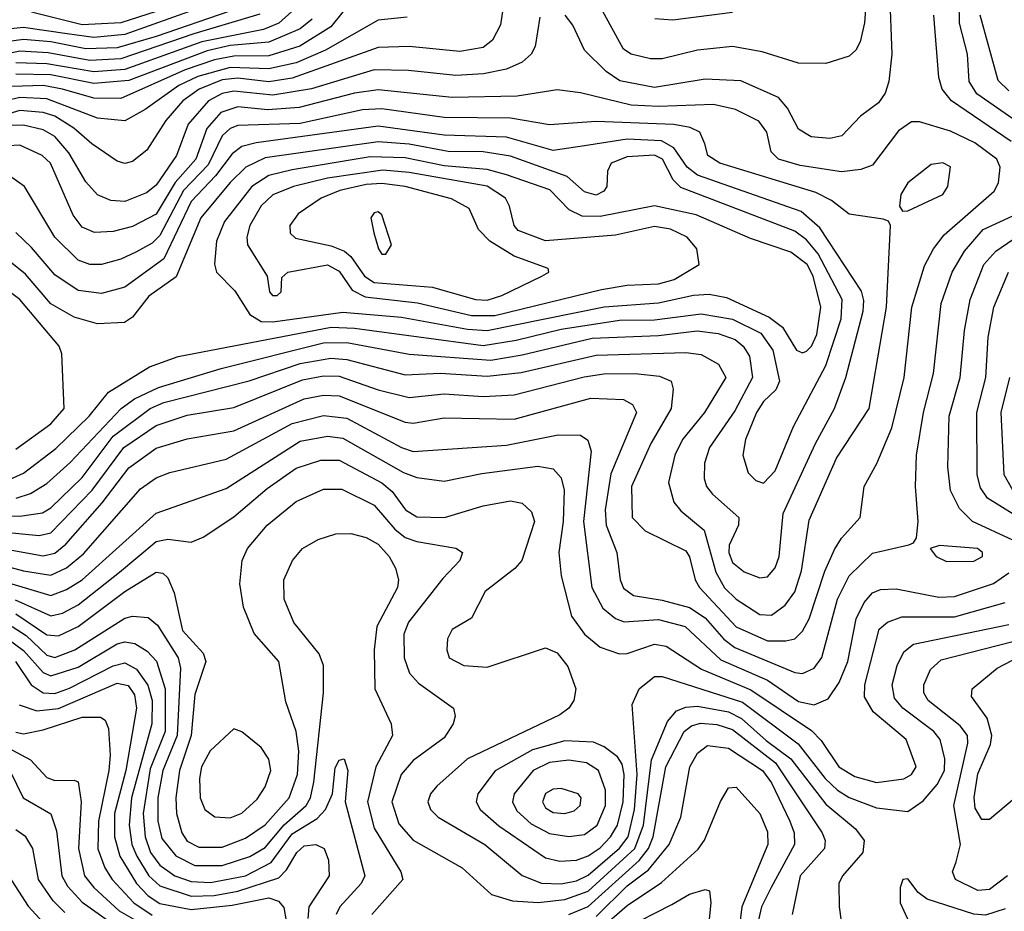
# Model space of a CAD drawing. Extents: x 997028 to 1115134, y 536408 to 618974.
# Tile 105 of 256: x 1019165 to 1021693, y 568074 to 570364. Entities that reach past the tile are written whole.
import ezdxf

# ---------------------------------------------------------------- set-up
doc = ezdxf.new("R2010")
doc.units = 0

msp = doc.modelspace()

# ---------------------------------------------------------------- linework, layer by layer
at = {"layer": '0CON10XD'}
for points in [[(1021348.9, 570555), (1021334.3, 570355.7), (1021323.1, 570306.9), (1021311.8, 570285), (1021295, 570269.6), (1021235, 570251.4), (1021165, 570252.1), (1021071, 570281), (1020995, 570294.4), (1020905, 570285.2), (1020815, 570263.2), (1020785, 570263.5), (1020735, 570274.8), (1020715, 570288), (1020646.8, 570413.2)], [(1020420.7, 570495), (1020399.8, 570350.2), (1020378.6, 570311.3), (1020355, 570292.5), (1020295, 570282.3), (1020164.8, 570294.8), (1020085, 570292.3), (1019865, 570213.3), (1019805, 570204.4), (1019725, 570213.3), (1019685, 570209), (1019625.6, 570185), (1019583.9, 570155), (1019540.3, 570105), (1019491.1, 570028.9), (1019455, 569999.1), (1019435, 569994.1), (1019415, 570000), (1019350.3, 570045), (1019304, 570085), (1019255.5, 570115.5), (1019225, 570124.9), (1019165, 570130.7), (1018895, 570049.1)], [(1021715, 570109.2), (1021622.9, 570172.9), (1021602.8, 570205), (1021598.3, 570275), (1021577.7, 570355), (1021576, 570465)], [(1021398.4, 570435), (1021404.5, 570275), (1021396.6, 570205), (1021387, 570175), (1021369.9, 570150.1), (1021324, 570116), (1021275.5, 570065), (1021245, 570058.8), (1021197.1, 570062.9), (1021165, 570082.7), (1021136.8, 570136.8), (1021113.5, 570163.5), (1021016.8, 570206.8), (1020925, 570210.7), (1020795, 570189.6), (1020706.2, 570206.2), (1020670.4, 570230.4), (1020615.4, 570285), (1020585, 570350), (1020565.4, 570375)], [(1019684.9, 570415.1), (1019435, 570326), (1019355, 570317.7), (1019287.3, 570327.3), (1019175, 570343.2), (1019125, 570338.5)], [(1019704.4, 570385.6), (1019515, 570320.4), (1019415, 570291.6), (1019335, 570288.4), (1019245, 570306.5), (1019175, 570312.8), (1019105, 570303.7)], [(1019995.2, 570385), (1019963.7, 570345), (1019884.2, 570295.8), (1019805, 570270.8), (1019715, 570270.1), (1019665, 570260.9), (1019589.8, 570235), (1019425, 570161.6), (1019355, 570162.1), (1019274.9, 570185.1), (1019225, 570194.3), (1019145, 570192.3)], [(1019863.4, 570385), (1019830.2, 570355), (1019791.2, 570338.8), (1019633, 570307), (1019435, 570235.4), (1019355, 570229.6), (1019235, 570250.6), (1019155, 570253)], [(1019515.7, 570385), (1019424.8, 570355.2), (1019325, 570350.2), (1019195, 570382.6)], [(1020995, 570381.9), (1020842.3, 570362.3), (1020795.7, 570365.7)], [(1019782, 570378), (1019612.3, 570327.7), (1019425, 570263.1), (1019345, 570258.6), (1019238.3, 570278.3), (1019165, 570283.2), (1019065, 570261.1)], [(1020160.1, 570370.1), (1020085, 570362.2), (1019950.2, 570285), (1019875, 570252.5), (1019805, 570237.4), (1019705, 570240.7), (1019622.1, 570217.9), (1019573.9, 570195), (1019487.1, 570132.9), (1019435, 570104.1), (1019365, 570111), (1019235, 570160.3), (1019165, 570163.5), (1019105, 570149.3)], [(1020500.1, 570369.9), (1020488.4, 570295), (1020478, 570275), (1020455, 570254.8), (1020415, 570236.4), (1020355.7, 570224.3), (1020285, 570220.4), (1020163.3, 570233.3), (1020075, 570234.9), (1019913.9, 570186.1), (1019815, 570170), (1019715, 570180.1), (1019685, 570173.9), (1019650.2, 570155), (1019597.3, 570095), (1019567.7, 570015), (1019515, 569938.9), (1019490.9, 569919.1), (1019435, 569896.7), (1019399.2, 569899.2), (1019365, 569913.6), (1019335, 569947.3), (1019291.4, 570021.4), (1019255, 570063.4), (1019225, 570080.8), (1019175, 570093.1), (1019145, 570091.6)], [(1019916.2, 570365), (1019885, 570340.1), (1019805, 570306), (1019705, 570297.2), (1019646.2, 570283.8), (1019445, 570207.3), (1019355, 570199.5), (1019245, 570221.7), (1019155, 570223.8)], [(1021710.4, 570050.4), (1021557.5, 570155), (1021533.8, 570185), (1021524.8, 570215), (1021512.5, 570375)], [(1021705, 570180.9), (1021677.6, 570207.6), (1021630.9, 570375)], [(1021132, 568768), (1021155, 568773.8), (1021175, 568792.7), (1021192.3, 568825), (1021232.5, 568947.5), (1021257.1, 569002.9), (1021275, 569032), (1021323.1, 569085), (1021333.1, 569165), (1021365.9, 569224.1), (1021404.6, 569315.4), (1021436.2, 569445), (1021455.5, 569625), (1021488.4, 569731.6), (1021511, 569775), (1021538.7, 569811.3), (1021666.7, 569923.3), (1021678, 569945), (1021682.6, 569985), (1021673.9, 570005), (1021617.5, 570047.5), (1021555, 570077.1), (1021475, 570101.5), (1021455, 570100.9), (1021421.8, 570078.2), (1021355, 569990.3), (1021325, 569978.6), (1021275, 569972.6), (1021168.8, 569988.8), (1021113.5, 570005), (1021094.3, 570024.2), (1021083.6, 570075), (1021062.8, 570102.8), (1021002.8, 570132.8), (1020946, 570146), (1020805, 570140.8), (1020735, 570144.4), (1020605, 570175.7), (1020545, 570183.1), (1020442.4, 570167.6), (1020275, 570163.8), (1020085, 570183.9), (1020025, 570174.9), (1019882.2, 570137.8), (1019802.2, 570132.2), (1019725, 570139.5), (1019681.2, 570125), (1019645.7, 570084.3), (1019617.3, 570005), (1019564.1, 569945.9), (1019515, 569864.2), (1019455, 569832.4), (1019405, 569819.3), (1019356.8, 569816.8), (1019325, 569830.8), (1019302, 569862), (1019244.4, 569995), (1019222.8, 570015), (1019165, 570041.4), (1019135, 570039.9)], [(1021095, 568833.9), (1021130.5, 568859.5), (1021155, 568893.8), (1021172.2, 568947.8), (1021192.1, 569077.9), (1021262.6, 569237.4), (1021346, 569365), (1021391, 569625), (1021401.2, 569835), (1021395.9, 569845.9), (1021381.7, 569851.7), (1021295, 569864.5), (1021249.5, 569899.5), (1021209.4, 569919.4), (1020962.7, 569995), (1020931.8, 570015), (1020923.9, 570045), (1020911.1, 570075), (1020886.7, 570086.7), (1020844.2, 570094.2), (1020645, 570102.3), (1020525, 570093.8), (1020425, 570110.7), (1020255, 570112.4), (1020095, 570134.9), (1020045, 570132.1), (1019885, 570097.3), (1019725, 570092.3), (1019705, 570084.5), (1019685, 570065.2), (1019648.9, 569991.1), (1019585.8, 569925), (1019525, 569809), (1019505, 569790), (1019463.3, 569766.7), (1019425, 569748.3), (1019375, 569735.2), (1019345, 569735.2), (1019315, 569745.6), (1019254.8, 569805), (1019177.2, 569935), (1019145, 569958.5)], [(1021065, 568930), (1021085, 568932.4), (1021104.3, 568955.7), (1021115.1, 568984.9), (1021125.2, 569095), (1021208.4, 569275), (1021256.8, 569365), (1021286.3, 569445), (1021330.9, 569615), (1021332.8, 569642.8), (1021326.5, 569666.5), (1021219.3, 569829.3), (1021171.4, 569871.4), (1020905, 569963.9), (1020878.5, 569985), (1020844.6, 570034.6), (1020812.5, 570052.5), (1020725, 570056.6), (1020615, 570039.8), (1020535, 570027.7), (1020415, 570061.8), (1020255, 570067.2), (1020085, 570090), (1019772.4, 570047.6), (1019735, 570037.9), (1019710.5, 570019.5), (1019667.4, 569962.6), (1019605, 569896.5), (1019535, 569749.6), (1019435, 569676.3), (1019375, 569660.4), (1019315, 569668.3), (1019255, 569708.5), (1019195, 569778.3), (1019155, 569816.8)], [(1019130.9, 569179.1), (1019175, 569198.8), (1019258, 569262), (1019343.2, 569345), (1019392.7, 569407.3), (1019498.4, 569471.6), (1019571.8, 569498.2), (1019965, 569573.5), (1020025, 569571.3), (1020355, 569527.2), (1020439.6, 569540.4), (1020555, 569568.9), (1020705, 569591.8), (1020795, 569592.7), (1020915, 569608.2), (1020995, 569594.5), (1021068.2, 569558.2), (1021099, 569515), (1021116.2, 569435), (1021106.7, 569413.3), (1021075, 569383.3), (1021057.1, 569355), (1021028.8, 569285), (1021021.9, 569245), (1021035, 569200), (1021055, 569180.4), (1021075, 569172.9), (1021105, 569204.6), (1021151.4, 569318.6), (1021234.9, 569475.1), (1021274.3, 569595), (1021276.5, 569645), (1021215, 569762.4), (1021185, 569798.3), (1021155, 569820.4), (1020862.6, 569932.6), (1020842.7, 569952.7), (1020815.2, 570005), (1020795, 570015.8), (1020725, 570011.5), (1020683.8, 569995), (1020673.9, 569975), (1020672.5, 569935), (1020665, 569923.4), (1020645, 569912.8), (1020615, 569921.2), (1020570.9, 569960.9), (1020425, 570012.7), (1020355, 570024), (1020265, 570025.5), (1020165, 570044), (1020085, 570050.2), (1019795, 570008.8), (1019745.5, 569984.5), (1019705, 569945.2), (1019630, 569855), (1019566.9, 569703.1), (1019496.7, 569653.3), (1019455, 569600), (1019434.1, 569585.9), (1019365, 569582.1), (1019305, 569599.3), (1019245, 569634), (1019180, 569710), (1019145, 569738.3)], [(1021175, 569508.1), (1021185, 569511.9), (1021197.8, 569525), (1021211.3, 569555), (1021222, 569625), (1021201.9, 569705), (1021186.5, 569735), (1021145, 569766.4), (1021041.7, 569801.7), (1020902.3, 569862.3), (1020795, 569885.8), (1020655, 569858.5), (1020609.4, 569859.4), (1020575.6, 569875.6), (1020526.4, 569926.4), (1020415.3, 569965.3), (1020365, 569979.2), (1020255, 569987.9), (1020155, 570008.7), (1020065, 570011.2), (1019865, 569978.1), (1019805, 569963.3), (1019760.7, 569935), (1019691, 569845), (1019670.4, 569795), (1019665.3, 569735.3), (1019670.3, 569715), (1019717.5, 569667.5), (1019756.1, 569606.1), (1019785, 569588.7), (1019815, 569587.5), (1019995, 569612.2), (1020145, 569599.4), (1020315, 569568.6), (1020365, 569565.3), (1020665.9, 569625.9), (1020805, 569636), (1020895, 569656.3), (1020935, 569658.4), (1020980, 569650), (1021089.3, 569599.3), (1021123.8, 569573.8), (1021159.3, 569515), (1021175, 569508.1)], [(1020385, 569604.2), (1020659, 569671), (1020725, 569681.7), (1020805, 569684.9), (1020845, 569696.3), (1020909.5, 569735), (1020903.8, 569775), (1020879.2, 569805), (1020835.9, 569825.9), (1020795, 569832.4), (1020695, 569810.2), (1020515, 569796), (1020445, 569822), (1020434.2, 569835), (1020422.9, 569885), (1020412.4, 569905), (1020365, 569935.8), (1020165, 569970.9), (1020097, 569977.1), (1019955, 569956.4), (1019867.7, 569935), (1019815, 569913.7), (1019785, 569885.2), (1019755.9, 569835), (1019748, 569805), (1019750, 569785), (1019800.6, 569705), (1019806.2, 569665), (1019814, 569655), (1019826.2, 569655), (1019836.2, 569665), (1019838.3, 569701.7), (1019853.8, 569715), (1019955, 569733.8), (1019985, 569717.8), (1020018.8, 569668.8), (1020051.9, 569651.9), (1020186, 569636), (1020325, 569604.3), (1020385, 569604.2)], [(1021432, 569872), (1021445, 569872.5), (1021535.5, 569915), (1021548.2, 569935), (1021555, 569986), (1021535, 569996.2), (1021505, 569991.4), (1021445.7, 569945), (1021427.8, 569915), (1021424, 569885), (1021432, 569872)], [(1020365, 569643.6), (1020403.1, 569655), (1020505.7, 569705), (1020524, 569715), (1020522, 569725), (1020435, 569756.4), (1020371.8, 569795), (1020342.9, 569825), (1020318.9, 569878.9), (1020273.7, 569903.7), (1020154.7, 569935.3), (1020095, 569943.1), (1020055, 569940.4), (1019986.9, 569925), (1019938.9, 569905), (1019880.4, 569865), (1019858.5, 569835), (1019859.1, 569815), (1019872.9, 569802.9), (1019965, 569782.9), (1019999, 569769), (1020015.2, 569755.2), (1020050.4, 569705), (1020075, 569688.9), (1020225, 569676.6), (1020335, 569645.1), (1020365, 569643.6)], [(1020105, 569761.2), (1020120, 569785), (1020095, 569862.5), (1020085, 569870), (1020075, 569868), (1020066.7, 569855), (1020074, 569816), (1020086.2, 569775), (1020095, 569761.2), (1020105, 569761.2)], [(1021175, 568684.3), (1021205, 568698.4), (1021224.6, 568725.4), (1021264.7, 568875.3), (1021295.1, 568934.9), (1021355, 568993.2), (1021447.5, 569015), (1021459.7, 569020.3), (1021467.3, 569032.7), (1021471.5, 569075), (1021464.8, 569164.8), (1021467.4, 569245), (1021485.9, 569355), (1021511.3, 569455), (1021531.1, 569635), (1021558.8, 569715), (1021590.5, 569769.5), (1021638.4, 569825), (1021715, 569860)], [(1021715, 569026.7), (1021611.6, 569075), (1021577.9, 569107.9), (1021554.8, 569154.8), (1021547.9, 569215), (1021551.8, 569345), (1021579.7, 569445), (1021590.8, 569565), (1021605.2, 569645), (1021640.7, 569735), (1021671.2, 569768.8), (1021715, 569798.7)], [(1021751.6, 569071.6), (1021650, 569135), (1021631.5, 569161.5), (1021623.3, 569195), (1021622.7, 569355), (1021645.5, 569445), (1021651.6, 569548.4), (1021666.5, 569625), (1021703.6, 569715)], [(1019155, 569260.4), (1019245, 569326), (1019279.3, 569365), (1019273.2, 569505), (1019266.7, 569525), (1019165.2, 569645), (1019145, 569660)], [(1019155.7, 569134.3), (1019192.9, 569147.1), (1019235, 569172.3), (1019295, 569225.9), (1019425.2, 569364.8), (1019460.1, 569389.9), (1019521, 569419), (1019681.9, 569468.1), (1019945, 569533.5), (1020005, 569534.5), (1020165, 569504.3), (1020375, 569489.5), (1020455, 569502.6), (1020635, 569545.9), (1020805, 569552.1), (1020904.4, 569564.4), (1020958, 569558), (1021002.4, 569542.4), (1021022.8, 569525), (1021039, 569499), (1021046.3, 569445), (1021000.9, 569359.1), (1020936.1, 569265), (1020923.5, 569225), (1020922.3, 569185), (1020928.1, 569165), (1020943.6, 569145), (1021011.8, 569085), (1021010.6, 569065), (1020986.3, 569013.7), (1020985.8, 568995), (1020995, 568969.7), (1021025, 568945.8), (1021065, 568930)], [(1018895, 569095.6), (1019165, 569088.3), (1019223.3, 569096.7), (1019245, 569110), (1019325, 569187.5), (1019405, 569293.6), (1019500.4, 569365), (1019535, 569380.1), (1019754.3, 569435.7), (1019885, 569480.5), (1019964, 569494), (1020005, 569491), (1020155, 569451.2), (1020245, 569455.8), (1020365, 569448), (1020452.9, 569457.1), (1020645, 569502.2), (1020875, 569508.6), (1020915, 569504), (1020959, 569479), (1020977.7, 569445), (1020923.1, 569355), (1020867.1, 569285), (1020847.1, 569245), (1020831.1, 569175), (1020844.8, 569124.8), (1020862.2, 569102.2), (1020922.1, 569052.1), (1020952.7, 568945), (1020975, 568904.4), (1021005, 568875.6), (1021065, 568836), (1021095, 568833.9)], [(1019127.3, 569047.3), (1019215, 569039.2), (1019245, 569045.4), (1019351.5, 569155), (1019432.2, 569265), (1019515, 569321.1), (1019595, 569347.9), (1019715, 569368), (1019891.1, 569438.9), (1019945, 569448.8), (1019985, 569448.2), (1020085, 569412.7), (1020165, 569393.4), (1020255, 569402.9), (1020355, 569395.7), (1020435, 569400), (1020614, 569446), (1020665, 569453.8), (1020744.9, 569454.9), (1020807.7, 569447.7), (1020837.8, 569435), (1020843.1, 569415), (1020837.7, 569365), (1020785.2, 569275), (1020735.7, 569165), (1020737.2, 569085), (1020770.8, 569050.8), (1020875, 568999.1), (1020885, 568984.4), (1020899.1, 568925), (1020910.4, 568905), (1021005, 568804.2), (1021085, 568768.6), (1021132, 568768)], [(1021715, 569155.6), (1021692.8, 569195), (1021684.8, 569355), (1021707.3, 569445)], [(1019135, 569002.5), (1019225, 568987), (1019255, 568993.8), (1019283.7, 569016.3), (1019377.1, 569122.9), (1019445, 569212.2), (1019515, 569263.4), (1019595, 569287.1), (1019715, 569307.6), (1019895, 569389.7), (1019945, 569399.5), (1019985, 569397.7), (1020155, 569330), (1020175, 569327.5), (1020255, 569340.7), (1020435, 569337.8), (1020631.4, 569391.4), (1020715, 569388.4), (1020738.6, 569375), (1020748.3, 569355), (1020682.8, 569197.2), (1020668.2, 569105), (1020671.2, 569065), (1020698, 568995), (1020706.7, 568925), (1020715, 568903.8), (1020740.8, 568885), (1020815, 568873.1), (1020885, 568853.8), (1020925, 568827.4), (1020972.9, 568772.9), (1021001, 568751), (1021155, 568687.1), (1021175, 568684.3)], [(1018975, 569001.2), (1019175, 568948), (1019245, 568937.2), (1019285, 568956), (1019328.5, 568991.5), (1019475, 569158.4), (1019515, 569187.2), (1019550.7, 569200.7), (1019695.1, 569234.9), (1019865, 569326.2), (1019945, 569347), (1020005, 569340.3), (1020145, 569264.8), (1020175, 569254.8), (1020415, 569271.2), (1020547.4, 569297.4), (1020605, 569296.5), (1020623.8, 569283.8), (1020632.3, 569255), (1020612.2, 569075), (1020633.7, 568905), (1020662.5, 568852.5), (1020695, 568826), (1020717.3, 568817.3), (1020805, 568823.1), (1020874, 568805), (1020965, 568719.6), (1021085, 568667.2), (1021165, 568612.6), (1021205, 568604)], [(1018975, 568965.5), (1019245, 568884.9), (1019285, 568900.4), (1019325, 568925.2), (1019515, 569096.5), (1019695, 569159.6), (1019885, 569281.1), (1019955, 569294.3), (1019995, 569288.5), (1020150.5, 569200.5), (1020185, 569187.4), (1020255, 569178.7), (1020351.9, 569198.1), (1020495, 569216.7), (1020535, 569210), (1020555, 569187.1), (1020563.2, 569155), (1020560.5, 569075), (1020549.6, 568995), (1020555.6, 568935), (1020581.4, 568831.4), (1020615, 568785.3), (1020655, 568751.8), (1020705, 568734.8), (1020725, 568735.7), (1020795, 568759.4), (1020825, 568754.4), (1020915.4, 568695.4), (1021042.4, 568642.4), (1021198.1, 568538.1), (1021222.6, 568512.6), (1021268.3, 568445), (1021309.4, 568419.4), (1021365, 568404.8)], [(1019153.5, 568873.5), (1019245, 568832.2), (1019275, 568839.5), (1019315, 568860.6), (1019421, 568945), (1019515, 569023.8), (1019545, 569029.5), (1019605, 569021.8), (1019635.9, 569034.1), (1019715, 569086.7), (1019800.8, 569159.2), (1019875, 569212), (1019937.8, 569232.2), (1019985, 569231.9), (1020095, 569174.5), (1020121.5, 569151.5), (1020155.8, 569105), (1020185, 569087), (1020255.3, 569085.3), (1020355.2, 569114.8), (1020425, 569127.7), (1020455, 569122.2), (1020479.5, 569099.5), (1020486.4, 569075), (1020454.7, 568975), (1020436.1, 568953.9), (1020360, 568895), (1020325, 568826.2), (1020275, 568797.5), (1020263.2, 568773.2), (1020261.5, 568745), (1020267.8, 568725), (1020305, 568704.7), (1020365, 568700.8), (1020515, 568750.5), (1020545, 568737.5), (1020572.4, 568702.4), (1020592.5, 568645), (1020588.2, 568615), (1020574.7, 568595), (1020551.6, 568578.4), (1020315.1, 568464.9), (1020236, 568395), (1020220, 568375), (1020213.3, 568355), (1020220, 568335), (1020239.2, 568315), (1020359.7, 568245), (1020455.4, 568165.4), (1020505, 568145.7), (1020555, 568143.8)], [(1019155, 568837.5), (1019235, 568783.3), (1019265, 568781.2), (1019315, 568805.4), (1019435, 568894.8), (1019515, 568944.8), (1019532.3, 568942.3), (1019545, 568930.3), (1019561.8, 568891.8), (1019582.9, 568795), (1019636.5, 568736.5), (1019643.3, 568715), (1019615, 568630.6), (1019605.4, 568525), (1019575.1, 568435), (1019566.3, 568365), (1019568, 568325), (1019581.2, 568275), (1019595, 568253.7), (1019625, 568238.2), (1019685, 568238.6), (1019745, 568261), (1019795, 568295.8), (1019856.9, 568365), (1019878, 568425), (1019881.5, 568485), (1019875, 568535.8), (1019848, 568612), (1019830.7, 568715), (1019767.3, 568787.3), (1019739.8, 568855), (1019730.3, 568915), (1019735.8, 568975), (1019750, 569005), (1019800.6, 569065), (1019875, 569126.3), (1019945, 569157.5), (1019992, 569158), (1020075, 569116.7), (1020127.9, 569055), (1020155, 569033.3), (1020185, 569023), (1020285, 569006.4), (1020301.9, 568995), (1020295.5, 568975), (1020251.5, 568928.5), (1020163.5, 568816.5), (1020151.5, 568785), (1020152, 568725), (1020165.8, 568685), (1020189.2, 568659.2), (1020279.2, 568595), (1020282.9, 568575), (1020277.8, 568555), (1020255, 568518.8), (1020175, 568460.5), (1020144.8, 568425), (1020120.2, 568355), (1020138.6, 568298.6), (1020175, 568256.2), (1020301.2, 568185), (1020376.8, 568116.8), (1020430.4, 568100.4), (1020496.4, 568096.4), (1020565, 568103.7), (1020625, 568124.9), (1020744.2, 568235), (1020766.6, 568295), (1020787, 568463), (1020828.6, 568561.4), (1020851.5, 568588.5), (1020875, 568598), (1020905, 568600.2), (1020985, 568585.7), (1021018.4, 568568.4), (1021081.9, 568511.9), (1021144.9, 568464.9), (1021235, 568349), (1021310.6, 568285), (1021333.1, 568255), (1021329.7, 568225), (1021277.3, 568165), (1021268, 568145), (1021269.1, 568085), (1021280, 568005)], [(1019145.4, 568805.4), (1019181.7, 568781.7), (1019235, 568731.3), (1019255, 568725.6), (1019306.7, 568745), (1019435, 568826.6), (1019455, 568831.2), (1019495, 568827.8), (1019518.6, 568808.6), (1019572.2, 568725), (1019577.9, 568697.9), (1019569, 568525), (1019532.5, 568435), (1019519.8, 568365), (1019520, 568305), (1019530.3, 568260.3), (1019565.7, 568215.7), (1019615, 568191), (1019685, 568190.8), (1019755.6, 568214.4), (1019795, 568237.8), (1019844.4, 568295.6), (1019900.5, 568345), (1019911.9, 568365), (1019920.1, 568405), (1019944.7, 568634.7), (1019944.7, 568705), (1019933.6, 568735), (1019868.7, 568815), (1019844, 568875), (1019843.2, 568925), (1019865.3, 568974.7), (1019891.1, 569005), (1019931.5, 569028.5), (1019976.6, 569043.4), (1020015, 569044), (1020055, 569033.5), (1020085, 569016.2), (1020113.7, 568985), (1020129.8, 568955), (1020137.3, 568925), (1020135.2, 568905), (1020081.8, 568805), (1020075.3, 568745), (1020076.9, 568645), (1020118.8, 568555), (1020122.1, 568525), (1020079.5, 568445), (1020058.1, 568355), (1020075, 568287.3), (1020143.7, 568175), (1020149.1, 568155), (1020069.5, 568065)], [(1021545, 568971.8), (1021615, 568972.8), (1021637.3, 568985), (1021637.3, 568995), (1021624, 569005), (1021527, 569013), (1021502.5, 569005), (1021518, 568985), (1021545, 568971.8)], [(1021205, 568604), (1021241, 568619), (1021268.9, 568661.1), (1021291.2, 568715), (1021312.3, 568825), (1021333.2, 568866.8), (1021355, 568891.2), (1021375, 568900.5), (1021415, 568901.7), (1021525, 568880.6), (1021565, 568881.8), (1021665, 568915.8), (1021705, 568942.5)], [(1021365, 568404.8), (1021435, 568413.7), (1021455, 568425.3), (1021467, 568445), (1021440.8, 568515), (1021356.3, 568586.3), (1021334.3, 568624.3), (1021334.8, 568655), (1021371.6, 568798.4), (1021393.4, 568816.6), (1021430.1, 568829.9), (1021565, 568830.2), (1021695, 568867)], [(1020555, 568143.8), (1020595, 568151.7), (1020625, 568166.3), (1020705, 568235.8), (1020727.1, 568265), (1020743.5, 568335), (1020750.4, 568425), (1020737.5, 568605), (1020755.3, 568645), (1020795, 568676.7), (1020815, 568677), (1021020.5, 568610.5), (1021163.8, 568503.8), (1021233.2, 568415), (1021265, 568384.3), (1021295, 568366), (1021365, 568338.9), (1021445, 568330.3), (1021485, 568357.6), (1021520.8, 568399.2), (1021539.3, 568435), (1021540.3, 568465), (1021528.7, 568515), (1021512.2, 568535), (1021432.7, 568595), (1021411.1, 568621.1), (1021404.8, 568655), (1021417.8, 568705), (1021435, 568740.3), (1021460, 568760), (1021705, 568810.3)], [(1019135, 568772.6), (1019175, 568743.8), (1019225, 568687.2), (1019245, 568678.2), (1019315, 568700.4), (1019415, 568760.4), (1019435, 568765.9), (1019461, 568761), (1019491.9, 568741.9), (1019516.1, 568716.1), (1019538.2, 568645), (1019538.7, 568535), (1019499.7, 568439.7), (1019482.1, 568325), (1019486.8, 568265), (1019501.1, 568225), (1019525, 568192.1), (1019563.3, 568165), (1019605, 568149.7), (1019655, 568147.5), (1019745, 568164.7), (1019810.7, 568199.3), (1019865, 568272.3), (1019928.4, 568311.6), (1019950.4, 568335), (1019968, 568375), (1019975, 568442), (1019985, 568461.4), (1019998, 568465), (1020007.6, 568435), (1020000.5, 568355), (1020051.3, 568165), (1020041.9, 568145), (1019987, 568085), (1019977.7, 568065)], [(1021701.1, 568165), (1021655, 568129.5), (1021625, 568127.2), (1021567.5, 568155), (1021559.7, 568175), (1021569.5, 568200.5), (1021581, 568245), (1021563.6, 568345), (1021599.2, 568505), (1021598.9, 568525), (1021580.1, 568550.1), (1021497.5, 568615), (1021486.6, 568635), (1021486.1, 568655), (1021503.7, 568695), (1021530.7, 568719.3), (1021715, 568766.6)], [(1021788.9, 568421.1), (1021655, 568309.7), (1021635, 568309.3), (1021618.6, 568338.6), (1021615.8, 568365.8), (1021625, 568426.7), (1021657.6, 568502.4), (1021660.9, 568525), (1021649.4, 568569.4), (1021608.9, 568625), (1021610.4, 568645), (1021675, 568698.3), (1021751.4, 568738.6)], [(1019154.4, 568715), (1019194.8, 568655), (1019225, 568634.9), (1019255, 568633.2), (1019293, 568647), (1019405, 568703.9), (1019435, 568711.9), (1019465, 568695.5), (1019494, 568654), (1019505.3, 568615), (1019504.4, 568555), (1019452, 568365), (1019446.4, 568295), (1019453.3, 568245), (1019465.7, 568215), (1019496.3, 568165), (1019525, 568138.6), (1019605, 568112.2), (1019664, 568114), (1019724.9, 568124.9), (1019830.7, 568159.3), (1019850.2, 568179.8), (1019876.4, 568225), (1019895, 568241.9), (1019925.2, 568245.2), (1019946.9, 568235), (1019957.6, 568205), (1019960, 568165), (1019907.8, 568085), (1019904.8, 568055.2)], [(1019163.8, 568603.8), (1019208.8, 568588.8), (1019265, 568594.7), (1019415, 568659.4), (1019443.7, 568653.7), (1019459.7, 568629.7), (1019465.1, 568595), (1019437.2, 568435), (1019408.8, 568325), (1019408.2, 568265), (1019422.3, 568215), (1019464.6, 568145), (1019495, 568113.7), (1019525, 568093.9), (1019605, 568077.8), (1019710.7, 568089.3), (1019805, 568108.2), (1019829.4, 568099.4), (1019843.4, 568083.4), (1019854.9, 568015.2)], [(1019155, 568533.3), (1019175, 568529.4), (1019225, 568539.6), (1019325, 568572.1), (1019372.4, 568572.4), (1019384.4, 568564.4), (1019393.4, 568543.4), (1019397.1, 568475), (1019394.1, 568435), (1019367.2, 568305), (1019365.8, 568234.2), (1019383.7, 568185), (1019402.1, 568155), (1019458.4, 568095), (1019505, 568063.8)], [(1019705, 568313.5), (1019735, 568325.2), (1019775, 568361.6), (1019795, 568393.5), (1019809.6, 568435), (1019804.5, 568464.5), (1019785, 568494.6), (1019735, 568534.4), (1019715, 568542.5), (1019654.1, 568485.9), (1019631.4, 568445), (1019626.3, 568415), (1019628.4, 568365), (1019640.7, 568335), (1019666.1, 568316.1), (1019705, 568313.5)], [(1020575, 568065.1), (1020624.3, 568085.7), (1020755.6, 568204.4), (1020779.3, 568235), (1020791.4, 568265), (1020823.6, 568445), (1020871.1, 568535), (1020890, 568550), (1020913.3, 568556.7), (1020955, 568553.4), (1020995, 568540.5), (1021105.3, 568455.3), (1021225.6, 568275), (1021233.5, 568255), (1021231.6, 568235), (1021168.9, 568165), (1021148.2, 568065)], [(1020551.9, 568201.9), (1020595, 568204.9), (1020625, 568216.2), (1020655, 568236.7), (1020682, 568265), (1020699.9, 568295), (1020714.1, 568355), (1020716.9, 568425), (1020711.6, 568451.6), (1020700.1, 568470.1), (1020666, 568496), (1020638.1, 568508.1), (1020565, 568511.2), (1020481.8, 568488.2), (1020385.9, 568434.1), (1020341.6, 568375), (1020337.4, 568355), (1020346.9, 568335), (1020395, 568293.4), (1020515, 568211), (1020551.9, 568201.9)], [(1019120.8, 568500.8), (1019192.9, 568462.9), (1019235, 568417.2), (1019255, 568409.6), (1019305, 568410.6), (1019315, 568406), (1019322.9, 568355), (1019316.1, 568235), (1019331.2, 568165), (1019355.2, 568135), (1019420.2, 568075), (1019473.9, 568043.9)], [(1020645, 568060.5), (1020725, 568138.7), (1020779.6, 568180.4), (1020832.8, 568245), (1020862.8, 568315), (1020885.6, 568445), (1020905, 568479.6), (1020930.7, 568499.3), (1020985, 568492.2), (1021072.3, 568435), (1021095, 568403.3), (1021142.3, 568305), (1021153.2, 568275), (1021154.1, 568245), (1021094.8, 568135), (1021069.4, 568085), (1021062, 568052)], [(1020575, 568265.4), (1020615, 568270.6), (1020648, 568295), (1020669.2, 568345), (1020669, 568385), (1020650.9, 568435), (1020620, 568455), (1020575, 568461.4), (1020525, 568455.6), (1020483.8, 568435), (1020434.3, 568375), (1020430, 568355), (1020441.5, 568331.5), (1020478.4, 568298.4), (1020525, 568273.8), (1020575, 568265.4)], [(1019139.4, 568435), (1019173.8, 568365), (1019245, 568323.9), (1019259.9, 568279.9), (1019273.1, 568165), (1019288.1, 568138.1), (1019325, 568096.9), (1019398.9, 568045)], [(1020565, 568324.4), (1020588.4, 568331.6), (1020604, 568345), (1020606.4, 568365), (1020598.9, 568375), (1020555, 568389.1), (1020535, 568387.4), (1020515, 568375.8), (1020507.6, 568355), (1020515, 568339.7), (1020535, 568327), (1020565, 568324.4)], [(1020653.3, 568026.7), (1020725, 568088.2), (1020812.6, 568147.4), (1020907, 568233), (1020923.5, 568256.5), (1020964, 568356), (1020985, 568391.1), (1021005, 568392.5), (1021065, 568324.5), (1021085, 568277.5), (1021086.3, 568245), (1021019.1, 568085), (1021005.1, 567974.9)], [(1019280.7, 568070.7), (1019250.7, 568100.7), (1019213, 568155), (1019198.5, 568235), (1019180.5, 568265), (1019155, 568283.2)], [(1019103.9, 568213.9), (1019186.7, 568086.7), (1019224.9, 568044.9), (1019399.3, 567949.3), (1019525, 567912), (1019556.5, 567895), (1019571.6, 567875), (1019577.3, 567855), (1019585.2, 567794.8), (1019580.6, 567765), (1019565.4, 567754.6), (1019525, 567753.4), (1019433.4, 567795), (1019331.7, 567875), (1019296.7, 567916.7), (1019271.3, 567931.3), (1019135, 567952.2)], [(1021695, 568080.3), (1021645, 568063.2), (1021615, 568066.3), (1021494.7, 568104.7), (1021471.5, 568121.5), (1021445, 568157.1), (1021432.9, 568155), (1021425.7, 568135), (1021425.6, 568095), (1021463.1, 568013.1), (1021466.9, 567905), (1021478, 567875), (1021501.6, 567855), (1021535, 567840.7), (1021645, 567833.6), (1021696.1, 567816.1)], [(1020715, 568027.8), (1020839.3, 568090.7), (1020885, 568117.6), (1020925, 568129.2), (1020936.1, 568126.1), (1020939.6, 568095), (1020934.1, 568045)]]:
    msp.add_lwpolyline(points, dxfattribs=at)

doc.saveas('drawing.dxf')
